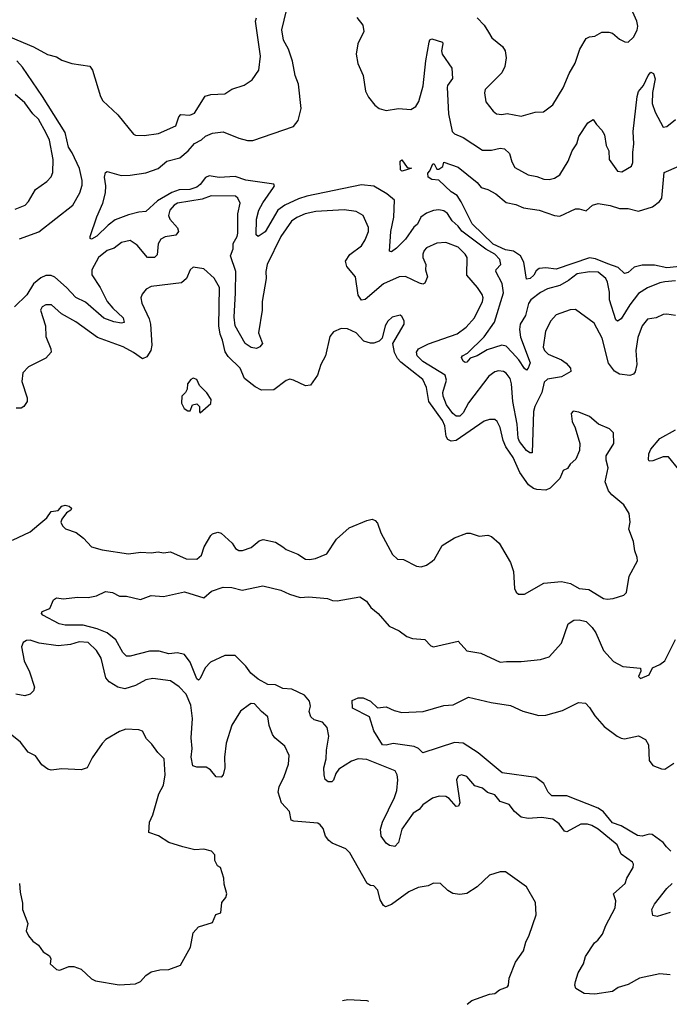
# Model space of a CAD drawing. Extents: x 1843161 to 1959474, y 907081 to 1016326.
# Tile 3 of 256: x 1850055 to 1853760, y 910055 to 915672. Entities that reach past the tile are written whole.
import ezdxf

# ---------------------------------------------------------------- set-up
doc = ezdxf.new("R2010")
doc.units = 0

msp = doc.modelspace()

# ---------------------------------------------------------------- linework, layer by layer
at = {"layer": '0CON20XD'}
for points in [[(1851441.9, 914628.1), (1851502.9, 914715), (1851508.1, 914725), (1851503.8, 914735), (1851345, 914756.1), (1851285, 914778), (1851193, 914773), (1851135, 914781.9), (1851115, 914771.8), (1851085, 914732.5), (1851065, 914717.8), (1851025, 914703.3), (1850965, 914701.1), (1850922.6, 914687.4), (1850841, 914639), (1850775, 914577.5), (1850735, 914574.4), (1850675, 914559.5), (1850599.2, 914530.8), (1850559.1, 914500.9), (1850495, 914438), (1850465, 914420), (1850457.5, 914425), (1850456.7, 914435), (1850495, 914547.5), (1850530, 914625), (1850544.3, 914685), (1850546, 914725), (1850538.8, 914775), (1850545, 914800), (1850555, 914806.7), (1850634.1, 914784.1), (1850685, 914785.6), (1850775, 914799.1), (1850845, 914824.4), (1850895, 914864.5), (1850967.8, 914885), (1851015.3, 914925), (1851053, 914967), (1851092.4, 914987.6), (1851115, 915007.3), (1851155, 915024.2), (1851215, 915032.9), (1851305, 914997.1), (1851355, 914983.8), (1851384, 914984), (1851616.7, 915063.3), (1851643.1, 915096.9), (1851660, 915165), (1851644.8, 915305), (1851626.2, 915355), (1851611.9, 915435), (1851587.7, 915505), (1851560, 915555), (1851550.8, 915615), (1851576.7, 915725)], [(1850002.2, 915572.2), (1850135, 915518.6), (1850213.1, 915473.1), (1850265, 915460), (1850295, 915442.5), (1850352.2, 915422.2), (1850455, 915408), (1850470, 915385), (1850515.5, 915235), (1850529.1, 915209.1), (1850615, 915129.4), (1850705, 915020), (1850715, 915014), (1850765, 915011.4), (1850846.9, 915023.1), (1850945, 915066.7), (1850962.2, 915117.8), (1850975, 915131.5), (1851025, 915127.1), (1851051.3, 915138.7), (1851113.1, 915236.9), (1851145, 915245.8), (1851225, 915248.8), (1851265, 915276), (1851335, 915298.8), (1851381.2, 915328.8), (1851420, 915385), (1851429.2, 915465), (1851400, 915665), (1851406.4, 915683.6)], [(1851978, 915685), (1852012.2, 915642.2), (1852017.5, 915605), (1851983.3, 915535), (1851974.6, 915475), (1851983.4, 915423.4), (1852013.5, 915355), (1852027.8, 915265), (1852045, 915231.2), (1852080, 915185), (1852105.7, 915165.7), (1852145, 915154.3), (1852215, 915165.6), (1852285, 915159.4), (1852315, 915177.5), (1852331.1, 915205), (1852356.7, 915295), (1852371.7, 915438.3), (1852390, 915545), (1852395, 915558), (1852405, 915562.5), (1852466.2, 915545), (1852469.2, 915535), (1852460, 915495), (1852464.4, 915475), (1852519.2, 915395), (1852522.7, 915337.3), (1852495, 915296.7), (1852493.5, 915285), (1852500.5, 915135), (1852521.1, 915035), (1852535, 915021.2), (1852585, 915000.7), (1852695, 914928.7), (1852745, 914928.9), (1852795, 914940.4), (1852820.8, 914935), (1852848.2, 914908.2), (1852860.9, 914860.9), (1852879.5, 914829.5), (1852955, 914786.7), (1853005, 914777.5), (1853045, 914761.9), (1853075, 914760.6), (1853105, 914767.5), (1853135, 914787.5), (1853183.5, 914865), (1853205.5, 914925), (1853231.8, 914965), (1853243.9, 915006.1), (1853295, 915084), (1853325, 915103.3), (1853344.6, 915074.6), (1853375, 915042), (1853389.4, 915015), (1853400.6, 914955), (1853414.4, 914924.4), (1853417.5, 914875), (1853465, 914807.5), (1853490, 914805), (1853544, 914836), (1853552.5, 914857.5), (1853550.9, 914915), (1853557.5, 914965), (1853552.9, 915035), (1853577.2, 915235), (1853585, 915262.5), (1853613.2, 915296.8), (1853638.6, 915355), (1853655, 915373.8), (1853670, 915365), (1853680, 915335), (1853663.6, 915256.4), (1853662.9, 915195), (1853679.6, 915145), (1853725, 915060), (1853745, 915062.9), (1853795, 915102.9)], [(1852665, 915682.5), (1852705, 915641.2), (1852728.8, 915601.2), (1852748.6, 915568.6), (1852809.1, 915519.1), (1852823.1, 915495), (1852829.4, 915455), (1852822.2, 915405), (1852805, 915370), (1852710, 915275), (1852705.8, 915255), (1852714.2, 915204.2), (1852755, 915151.2), (1852775, 915136.2), (1852805, 915132), (1852835, 915137.5), (1852915, 915122.2), (1852995, 915144.2), (1853043.3, 915146.7), (1853095, 915186.7), (1853155, 915283.8), (1853189.4, 915365), (1853223.6, 915425), (1853250.5, 915505), (1853285.6, 915564.4), (1853305, 915574.2), (1853335, 915578.6), (1853375, 915600.6), (1853415, 915601.4), (1853435, 915595.8), (1853475, 915561.4), (1853505.9, 915545.9), (1853525, 915543.8), (1853555, 915572), (1853577, 915613), (1853580.9, 915635), (1853575, 915663.3), (1853551.1, 915715)], [(1850055, 914422.4), (1850165, 914462.5), (1850359.2, 914615), (1850398.5, 914685), (1850412.1, 914727.9), (1850412.3, 914755), (1850396.5, 914823.5), (1850355, 914913.6), (1850333.6, 914945), (1850315, 915028.5), (1850185, 915233.8), (1850071, 915401), (1850038.3, 915438.3)], [(1850029.4, 914590.6), (1850086.2, 914613.8), (1850105.3, 914634.7), (1850145, 914704), (1850210.5, 914749.5), (1850234.3, 914775.7), (1850245, 914800), (1850245.5, 914874.5), (1850224.5, 914985), (1850207.1, 915025), (1850162.1, 915105), (1850130.4, 915135), (1850085, 915198.5), (1850030, 915245)], [(1852235, 914807.5), (1852227.5, 914815), (1852224.2, 914865), (1852235, 914872.5), (1852265, 914830), (1852290, 914825), (1852255, 914813.3), (1852235, 914807.5)], [(1853875, 914270.2), (1853745, 914257), (1853675, 914271.6), (1853605, 914272.2), (1853560.1, 914259.9), (1853525, 914230), (1853505, 914224), (1853467.9, 914257.9), (1853409.6, 914279.6), (1853338.3, 914308.3), (1853305, 914313), (1853115, 914248.6), (1853055, 914256.6), (1853017.3, 914252.7), (1852999.8, 914240.2), (1852986.5, 914215), (1852966.2, 914195), (1852945, 914191.2), (1852929.5, 914289.5), (1852910.4, 914325), (1852872.2, 914352.2), (1852825, 914359.9), (1852755, 914392.7), (1852635, 914507.5), (1852573.8, 914633.8), (1852550, 914670), (1852515, 914690.8), (1852445, 914757.5), (1852405, 914761.2), (1852383.9, 914773.9), (1852383, 914797), (1852395, 914810), (1852410.7, 914849.3), (1852419.3, 914849.3), (1852435, 914820), (1852445, 914820), (1852467.5, 914835), (1852475, 914860), (1852555, 914832), (1852605, 914791.2), (1852665, 914744.2), (1852686.2, 914715), (1852725, 914704.2), (1852769.7, 914679.7), (1852829.7, 914629.7), (1852885, 914618), (1852928.9, 914598.9), (1853017.5, 914585), (1853105, 914554.4), (1853135, 914552.2), (1853225, 914592.5), (1853245, 914594), (1853285, 914581.2), (1853322.5, 914615), (1853355, 914624), (1853423, 914613), (1853475, 914595.6), (1853525, 914595.4), (1853585, 914580.3), (1853664.7, 914605.3), (1853704.3, 914635.7), (1853716.5, 914655), (1853730, 914800), (1853815, 914836.7)], [(1853795, 914182.4), (1853733.7, 914176.3), (1853705, 914171.5), (1853635, 914142.9), (1853585, 914109.6), (1853534.6, 914045), (1853485.5, 913965), (1853465, 913951.9), (1853455, 913960), (1853418.5, 914075), (1853418, 914118), (1853408, 914175), (1853398.5, 914195), (1853355, 914232.9), (1853305, 914234.3), (1853235, 914221.8), (1853185, 914184), (1853135, 914156.2), (1853065, 914136.9), (1853025, 914115.3), (1852970.6, 914075), (1852956.4, 914053.7), (1852939.4, 913985), (1852909.5, 913935), (1852905.8, 913905), (1852911.9, 913861.9), (1852966.4, 913715), (1852955, 913684), (1852945, 913673.8), (1852935, 913682), (1852901.7, 913731.7), (1852863.2, 913773.2), (1852829.1, 913809.1), (1852805, 913816.3), (1852720.9, 913789.2), (1852665, 913753.8), (1852625, 913740.6), (1852605, 913719.2), (1852595, 913717.5), (1852585, 913724.2), (1852574.3, 913745), (1852580.8, 913755), (1852609.4, 913770.6), (1852705, 913863.6), (1852763.4, 913946.6), (1852814.8, 914115), (1852806.7, 914166.7), (1852770.9, 914235), (1852773.4, 914246.6), (1852799.1, 914275), (1852793.8, 914305), (1852765.3, 914335), (1852714.1, 914364.2), (1852576.4, 914466.4), (1852555, 914495.3), (1852521, 914525), (1852495.9, 914565.9), (1852475, 914581.1), (1852445, 914586.9), (1852415, 914584.6), (1852375, 914569.3), (1852342.9, 914545), (1852324, 914506), (1852302.1, 914487.9), (1852255, 914420.9), (1852205, 914368.1), (1852175, 914348.8), (1852165, 914352.5), (1852172.7, 914465), (1852189.8, 914545), (1852191.9, 914641.9), (1852148.9, 914678.9), (1852075, 914722.2), (1852005, 914730.2), (1851692.5, 914665), (1851645, 914650.2), (1851566.5, 914613.5), (1851527.1, 914585), (1851455, 914463.1), (1851415, 914436.2), (1851403.1, 914445), (1851405.3, 914535), (1851418.6, 914585), (1851441.9, 914628.1)], [(1852648.2, 913971.8), (1852694.5, 914065), (1852697.7, 914085), (1852692.7, 914105), (1852666.2, 914145), (1852605.4, 914215), (1852607.1, 914315), (1852595.7, 914335), (1852555.7, 914375), (1852485, 914400.4), (1852435, 914398.1), (1852375, 914371.4), (1852361.9, 914355), (1852353.6, 914335), (1852354.6, 914315), (1852371.2, 914275), (1852369.6, 914245), (1852380.5, 914205), (1852365, 914170), (1852355, 914164.4), (1852335, 914168.8), (1852255, 914208.2), (1852218.8, 914205), (1852130.6, 914165), (1852025, 914075.7), (1852005, 914073.1), (1851985, 914101.2), (1851969.6, 914205), (1851920, 914265), (1851913.8, 914295), (1851937.5, 914332.5), (1852005, 914382.5), (1852025.6, 914415.6), (1852044.3, 914465), (1852045, 914487.5), (1852014, 914555), (1851975, 914578.1), (1851905, 914587.5), (1851745, 914578.8), (1851684, 914565), (1851635, 914543.6), (1851605, 914522.5), (1851543.8, 914435), (1851466.4, 914275), (1851458.2, 914235), (1851460, 914195), (1851437.4, 914065), (1851438.8, 914015), (1851416.7, 913886.7), (1851440, 913825), (1851425, 913805.8), (1851405, 913797.1), (1851375, 913802.5), (1851341.1, 913825), (1851284, 913925), (1851279, 913975), (1851286.6, 914113.4), (1851288.3, 914235), (1851257.1, 914325), (1851271.9, 914365), (1851273.3, 914395), (1851295.5, 914435), (1851298.9, 914455), (1851298.9, 914565), (1851312.5, 914625), (1851299.5, 914655), (1851285.9, 914665.9), (1851146.7, 914666.7), (1851095, 914647.9), (1850955, 914626.4), (1850935.4, 914615), (1850912.4, 914585), (1850904.6, 914555), (1850911.8, 914535), (1850956.2, 914485), (1850960.9, 914465), (1850945, 914443.9), (1850885.8, 914434.2), (1850860.4, 914419.6), (1850845, 914393.3), (1850838.5, 914331.5), (1850825, 914315.8), (1850785, 914315.6), (1850725, 914385.6), (1850685, 914413.3), (1850635, 914400.5), (1850595, 914369.2), (1850554.9, 914355.1), (1850504.7, 914315), (1850466.5, 914245), (1850466.4, 914216.4), (1850514.6, 914145), (1850554.8, 914064.8), (1850585.7, 914025.7), (1850645, 913970.8), (1850651.2, 913945), (1850635, 913941.8), (1850591.9, 913948.1), (1850535, 913969.2), (1850430, 914060), (1850375, 914087.3), (1850322.1, 914145), (1850255, 914202.7), (1850235, 914212.9), (1850205, 914213.7), (1850175, 914200.5), (1850135, 914165.2), (1850096.4, 914103.6), (1850025.3, 914035)], [(1850015, 912702.9), (1850115, 912751.2), (1850165, 912793.3), (1850210, 912830), (1850235, 912867.5), (1850275, 912872.5), (1850295, 912897.5), (1850315, 912902.5), (1850336.7, 912896.7), (1850350, 912885), (1850347.5, 912875), (1850322, 912858), (1850296.4, 912823.6), (1850290, 912805), (1850300, 912785), (1850317.3, 912767.3), (1850377.3, 912747.3), (1850420, 912715), (1850465, 912664.3), (1850525, 912647.1), (1850675, 912625.6), (1850745.9, 912634.1), (1850805, 912630.8), (1850844.2, 912635.8), (1850875, 912630), (1850915, 912636), (1851004.4, 912595.6), (1851065, 912595.5), (1851092.7, 912617.3), (1851106.4, 912665), (1851145, 912730), (1851155, 912740), (1851185, 912748.8), (1851205, 912743.3), (1851266.9, 912685), (1851286.4, 912656.4), (1851305, 912644), (1851325, 912644.3), (1851375, 912662), (1851421.1, 912698.9), (1851443.4, 912706.6), (1851515, 912692.2), (1851555, 912665.6), (1851575, 912650), (1851642.2, 912622.2), (1851685, 912594.4), (1851707.9, 912592.1), (1851741.3, 912598.7), (1851806.2, 912625), (1851862.1, 912707.9), (1851935, 912774), (1852035, 912815.8), (1852065, 912822), (1852083.3, 912815), (1852095, 912800), (1852114, 912745), (1852180.5, 912620.5), (1852210, 912595), (1852245, 912593.3), (1852317.5, 912555), (1852345, 912550), (1852375, 912560), (1852407.7, 912582.3), (1852421.2, 912595), (1852465, 912672), (1852535, 912717.1), (1852605, 912743.8), (1852625, 912743.8), (1852675, 912726.7), (1852725, 912731.2), (1852745, 912723.8), (1852788.8, 912685), (1852854.2, 912575), (1852872, 912525), (1852877, 912427), (1852886.4, 912406.4), (1852900, 912395), (1852935, 912394), (1853045, 912456.9), (1853145, 912466.4), (1853196.2, 912455), (1853245, 912428.1), (1853301.2, 912421.2), (1853385, 912370.5), (1853405, 912365.6), (1853439.8, 912370.2), (1853500.6, 912389.4), (1853515.8, 912405), (1853531.7, 912498.3), (1853578, 912585), (1853576.7, 912605), (1853562.3, 912642.3), (1853556.2, 912695), (1853528.8, 912765), (1853536.7, 912805), (1853531.2, 912855), (1853500, 912905), (1853431.2, 912961.2), (1853413.8, 912985), (1853393.3, 913035), (1853411.2, 913115), (1853399.3, 913159.3), (1853400, 913185), (1853443.3, 913255), (1853442, 913315), (1853418.7, 913338.7), (1853355.6, 913365.6), (1853305, 913408), (1853244, 913434), (1853210.7, 913439.3), (1853200, 913425), (1853205, 913380), (1853223.9, 913343.9), (1853250, 913255), (1853247.5, 913215), (1853227.5, 913165), (1853195, 913137.5), (1853178.8, 913111.2), (1853155, 913100), (1853136.2, 913055), (1853080.3, 912999.7), (1853055, 912988.6), (1853005, 912992.5), (1852985, 912997.8), (1852957.8, 913017.8), (1852908.2, 913088.2), (1852870.3, 913175), (1852827.2, 913235), (1852812.3, 913272.3), (1852795.9, 913345.9), (1852779.1, 913379.1), (1852765, 913392), (1852735, 913391.4), (1852705, 913381.4), (1852545, 913271.4), (1852515, 913267.3), (1852496.8, 913276.8), (1852487.2, 913295), (1852478.9, 913355), (1852467.2, 913385), (1852388, 913495), (1852374.8, 913574.8), (1852355, 913618.8), (1852228.3, 913718.3), (1852209.9, 913739.9), (1852193.6, 913773.6), (1852182.9, 913825), (1852248.8, 913935), (1852247.5, 913955), (1852235, 913980), (1852225, 913986.2), (1852180, 913975), (1852155, 913953.3), (1852140, 913925), (1852123.3, 913855), (1852105, 913837.5), (1852075, 913826.8), (1852055, 913826.2), (1852017.9, 913837.9), (1851974.2, 913885), (1851925, 913908.9), (1851888.8, 913911.2), (1851845, 913891.2), (1851824, 913865), (1851798.6, 913755), (1851773.5, 913705), (1851754.3, 913645), (1851713.4, 913586.6), (1851685, 913583.1), (1851616.8, 913616.8), (1851595, 913620.8), (1851575, 913614), (1851505, 913560), (1851435, 913559.6), (1851398.5, 913578.5), (1851337.6, 913625), (1851313.1, 913685), (1851245, 913750.7), (1851227.5, 913777.5), (1851212.2, 913845), (1851197.9, 913877.9), (1851190.8, 913925), (1851194.6, 914145), (1851165, 914198.5), (1851105, 914251.2), (1851045, 914261.2), (1851028, 914245), (1851006.9, 914195), (1850977.9, 914172.1), (1850805, 914150), (1850775.8, 914134.2), (1850753, 914107), (1850745.8, 914085), (1850751.1, 914055), (1850792.9, 913965), (1850800.9, 913935), (1850809.4, 913815), (1850802.8, 913785), (1850780.4, 913749.6), (1850755, 913737.8), (1850705, 913774.1), (1850646, 913806), (1850499.8, 913859.8), (1850375, 913949.5), (1850294.6, 913994.6), (1850236.7, 914045), (1850205, 914045.8), (1850183.8, 914035), (1850174.3, 914015), (1850201.9, 913925), (1850204.4, 913865), (1850233.8, 913795), (1850234.6, 913775), (1850205, 913742.2), (1850105, 913692.7), (1850072.8, 913657.2), (1850067.6, 913607.6), (1850098.8, 913515), (1850097.3, 913495), (1850078.5, 913465), (1850063.3, 913456.7), (1850035, 913456.7)], [(1853795, 913985.7), (1853745, 913993.1), (1853725, 913990.6), (1853685, 913971.1), (1853636.3, 913963.7), (1853605, 913926), (1853580.9, 913859.1), (1853569.6, 913785), (1853575.5, 913704.5), (1853565, 913662.5), (1853555, 913650), (1853535, 913643.3), (1853475, 913650), (1853447.3, 913667.3), (1853412.8, 913712.8), (1853377.3, 913855), (1853331.4, 913941.4), (1853225, 914019.2), (1853195, 914016.7), (1853115, 913989.4), (1853083.3, 913955), (1853054.6, 913895.4), (1853039.7, 913805), (1853048.7, 913785), (1853068.2, 913765), (1853145, 913731.1), (1853172.2, 913712.2), (1853196.5, 913685), (1853197.8, 913665), (1853145, 913635.2), (1853065, 913622), (1853045.4, 913605), (1853032.4, 913545), (1852992.4, 913465), (1852985, 913436.7), (1852978, 913202), (1852965, 913201.4), (1852945, 913214.6), (1852906.2, 913265), (1852898.4, 913285), (1852891.7, 913365), (1852866.8, 913495), (1852859.3, 913595), (1852852.1, 913625), (1852829.4, 913655), (1852814.6, 913664.6), (1852785, 913669.1), (1852765, 913663.6), (1852730.5, 913639.5), (1852615, 913486.7), (1852585, 913429.5), (1852565, 913411.2), (1852545, 913410.4), (1852525, 913425.4), (1852488.8, 913475), (1852470.9, 913525), (1852468.1, 913545), (1852489.3, 913615), (1852481.8, 913645), (1852355, 913722.6), (1852321.3, 913755), (1852317.7, 913775), (1852329.4, 913795), (1852387.3, 913822.7), (1852549.6, 913880.4), (1852601.2, 913918.8), (1852648.2, 913971.8)], [(1851085, 913430), (1851145, 913482.5), (1851146.7, 913505), (1851123, 913543), (1851080, 913585), (1851065, 913620), (1851045, 913627.5), (1851030.7, 913619.3), (1851012.5, 913595), (1851010, 913565), (1851000, 913545), (1850980, 913525), (1850977.5, 913485), (1850993.6, 913453.6), (1851015, 913440), (1851028.3, 913441.7), (1851040, 913475), (1851065, 913480), (1851080, 913465), (1851080, 913435), (1851085, 913430)], [(1853815, 913106.4), (1853755, 913178.5), (1853725, 913178.5), (1853665, 913155.7), (1853645, 913154), (1853640.8, 913160.8), (1853643.6, 913195), (1853655, 913222.5), (1853705, 913282.9), (1853795, 913333.1)], [(1853765, 910222.5), (1853705, 910228.8), (1853590, 910205), (1853525, 910167.5), (1853468.3, 910151.7), (1853435, 910127.5), (1853335, 910112.5), (1853275, 910117.5), (1853227.5, 910145), (1853221.2, 910165), (1853224.2, 910185), (1853239.2, 910235), (1853270.8, 910285), (1853282.1, 910327.9), (1853334, 910405), (1853351.7, 910421.7), (1853379.2, 910455), (1853397.8, 910505), (1853452, 910605), (1853455.8, 910645), (1853442.5, 910685), (1853508.1, 910745), (1853517.5, 910775), (1853554.3, 910835), (1853555.7, 910855), (1853549.2, 910865), (1853485, 910911.4), (1853462.9, 910965), (1853355, 911054.4), (1853317.5, 911075), (1853293, 911083), (1853255, 911082.5), (1853175, 911038.6), (1853162.5, 911042.5), (1853131.1, 911085), (1853095, 911110.9), (1853030.4, 911120.4), (1852955, 911115.3), (1852915, 911122.9), (1852877.5, 911155), (1852845.8, 911195), (1852795, 911211.2), (1852765, 911250), (1852723.2, 911263.2), (1852695, 911287.3), (1852651.5, 911301.5), (1852605, 911354.3), (1852575, 911364.3), (1852555, 911356), (1852545.7, 911335), (1852565.2, 911205.2), (1852558.5, 911185), (1852545, 911183.5), (1852505, 911228.8), (1852485, 911240.4), (1852447.6, 911242.4), (1852409.8, 911230.2), (1852355, 911192.2), (1852333.9, 911166.1), (1852300, 911145), (1852235.4, 911054.6), (1852215, 910977.5), (1852193.9, 910956.1), (1852165, 910961.4), (1852144.6, 910974.6), (1852117.3, 911015), (1852113.3, 911053.3), (1852124.1, 911095), (1852193.2, 911235), (1852206.8, 911275), (1852212.5, 911335), (1852208.1, 911365), (1852197.2, 911387.2), (1852035, 911452.5), (1851985, 911454.5), (1851947.3, 911442.7), (1851875, 911395.8), (1851858.3, 911371.7), (1851845, 911333.8), (1851835, 911324.2), (1851814.5, 911324.5), (1851797.9, 911337.9), (1851791.1, 911365), (1851790.5, 911405), (1851803.5, 911455), (1851804.7, 911505), (1851818.4, 911585), (1851808.2, 911635), (1851781.9, 911665), (1851735, 911677.1), (1851715, 911694.5), (1851706.5, 911725), (1851713.5, 911755), (1851708.5, 911785), (1851679.5, 911819.5), (1851606.9, 911853.1), (1851555, 911855.8), (1851515, 911878.1), (1851470.4, 911880.4), (1851415, 911910), (1851373.9, 911945), (1851344.7, 911985), (1851285, 912045.3), (1851225, 912045.9), (1851143.8, 912006.2), (1851112.9, 911975), (1851085, 911914), (1851075, 911903.8), (1851065, 911912), (1851026.8, 912006.8), (1850995, 912050.8), (1850955, 912059.6), (1850905, 912054.6), (1850850.3, 912070.3), (1850795, 912069.6), (1850685, 912040.6), (1850665, 912040.8), (1850643, 912063), (1850603.5, 912133.5), (1850554.2, 912174.2), (1850497.4, 912197.4), (1850418.2, 912218.2), (1850315, 912218.8), (1850281.2, 912225), (1850186.7, 912275), (1850180, 912285), (1850183.6, 912296.4), (1850226.4, 912313.6), (1850247.7, 912362.3), (1850265, 912373.3), (1850305, 912368.8), (1850385, 912377.5), (1850445, 912376), (1850494.1, 912385.9), (1850545, 912409.2), (1850585, 912404), (1850625, 912384.2), (1850665, 912384), (1850745, 912364.2), (1850805, 912388), (1850875, 912380.8), (1850995, 912407.5), (1851105, 912374), (1851148.4, 912411.6), (1851215, 912435.7), (1851265, 912432.9), (1851323.2, 912416.8), (1851442.3, 912442.3), (1851545, 912418.1), (1851594.7, 912394.7), (1851655, 912376.7), (1851705, 912380.6), (1851810, 912370), (1851838.8, 912358.8), (1851865, 912357.5), (1851995, 912378.8), (1852033.3, 912355), (1852058.3, 912318.3), (1852098.8, 912285), (1852161.7, 912211.7), (1852218.8, 912185), (1852262.8, 912152.8), (1852295, 912141.4), (1852365, 912137.1), (1852399.7, 912099.7), (1852415, 912094), (1852555, 912127.5), (1852605, 912070.8), (1852685, 912057.5), (1852795, 912006.7), (1852830.7, 912010.7), (1852915, 912010), (1853025, 912022.5), (1853075, 912038), (1853145.6, 912114.4), (1853182.9, 912225), (1853215, 912246.7), (1853245, 912248.9), (1853285, 912238.2), (1853320, 912205), (1853340.6, 912175), (1853385, 912074.2), (1853441.7, 912011.7), (1853495, 911982), (1853595, 911972.5), (1853597.5, 911955), (1853583.3, 911925), (1853595, 911913.1), (1853644.4, 911935), (1853663.8, 911975), (1853705, 911993.8), (1853734.5, 912015.5), (1853795, 912136)], [(1852606.3, 910054.9), (1852634.1, 910075.9), (1852735, 910113.3), (1852765, 910117.5), (1852792.3, 910137.7), (1852837.5, 910155), (1852843.3, 910165), (1852846.1, 910203.9), (1852882, 910295), (1852929.1, 910360.9), (1852941.2, 910408.8), (1852960.8, 910449.2), (1853000, 910565), (1852997.5, 910635), (1852945.9, 910725.9), (1852825, 910811.2), (1852795, 910810), (1852735, 910792.5), (1852664.3, 910725.7), (1852605, 910688), (1852565, 910682), (1852525, 910688), (1852496.7, 910705), (1852455, 910743.3), (1852415, 910746.7), (1852385, 910731.2), (1852327.9, 910722.1), (1852275, 910697.5), (1852176, 910625), (1852141.7, 910611.7), (1852129.5, 910619.5), (1852110.9, 910650.9), (1852097, 910707), (1852075, 910730), (1852055, 910732.5), (1852037.5, 910745), (1851938.8, 910918.8), (1851915, 910941.2), (1851837.5, 910975), (1851818.8, 910988.8), (1851800, 911015), (1851785, 911057.5), (1851769.5, 911079.5), (1851755, 911088.8), (1851618.9, 911098.9), (1851602.9, 911105), (1851594.3, 911154.3), (1851549.2, 911205), (1851530, 911265), (1851534.3, 911295), (1851564.2, 911355), (1851588.8, 911425), (1851591.2, 911475), (1851568.1, 911528.1), (1851510, 911575), (1851496.7, 911595), (1851478, 911645), (1851471.2, 911695), (1851433.8, 911725), (1851395, 911768.8), (1851375, 911771.2), (1851365, 911766.2), (1851315, 911726.7), (1851265, 911647.5), (1851232.7, 911545), (1851222.9, 911465), (1851224.6, 911405), (1851215.7, 911365), (1851205, 911351.2), (1851175, 911352.9), (1851143, 911393), (1851118.3, 911408.3), (1851065, 911407.7), (1851043.3, 911415), (1851032.4, 911465), (1851038.1, 911515), (1851032.7, 911575), (1851040, 911685), (1851031.9, 911761.9), (1851005, 911824.4), (1850965, 911865.6), (1850915, 911900.6), (1850815, 911914.4), (1850775, 911905.5), (1850715.8, 911874.2), (1850655, 911855.3), (1850615, 911863.9), (1850565.2, 911895.2), (1850547.2, 911917.2), (1850519.1, 912029.1), (1850494.3, 912074.3), (1850445, 912118.9), (1850395, 912123.3), (1850345, 912107.5), (1850275, 912099.6), (1850166.1, 912116.1), (1850115, 912131.8), (1850095, 912130.4), (1850075, 912119.4), (1850066.4, 912095), (1850081.5, 912015), (1850112, 911952), (1850140, 911865), (1850135, 911843.3), (1850115.8, 911824.2), (1850085, 911814.3), (1850033.3, 911825)], [(1853768.9, 910928.9), (1853743.5, 910953.5), (1853725, 910978.9), (1853663, 911023), (1853645, 911026.3), (1853605, 911014.4), (1853578.1, 911018.1), (1853485, 911073.7), (1853435, 911090), (1853385, 911153.9), (1853355, 911173.9), (1853175.6, 911244.4), (1853090, 911245), (1853068.1, 911265), (1853045, 911315.6), (1852998.5, 911348.5), (1852806, 911375), (1852670.5, 911490.5), (1852585, 911544.6), (1852535, 911548.1), (1852355, 911490), (1852330, 911515), (1852305, 911525.7), (1852185, 911542.9), (1852145, 911532.8), (1852124.4, 911535), (1852075.8, 911615), (1852050, 911695), (1851952.5, 911745), (1851951.7, 911788.3), (1851985, 911803.3), (1852015, 911803.3), (1852055, 911784), (1852095, 911746.7), (1852145, 911752), (1852191.2, 911731.2), (1852235, 911720), (1852356.1, 911726.1), (1852475, 911760), (1852526.8, 911763.2), (1852615, 911806.9), (1852743.1, 911776.9), (1852855, 911759.4), (1852925, 911728.1), (1853015, 911703.1), (1853055, 911704.3), (1853151.2, 911731.2), (1853242.7, 911777.3), (1853282.7, 911772.7), (1853305, 911748.8), (1853335, 911700), (1853389.1, 911639.1), (1853463.3, 911585), (1853485, 911572.5), (1853505, 911570), (1853585, 911586.2), (1853623.3, 911565), (1853641.2, 911535), (1853644.2, 911445), (1853665, 911418), (1853715, 911398.1), (1853735, 911396.7), (1853785, 911431.2)], [(1850623.4, 910166.6), (1850715, 910172.5), (1850744.4, 910185.6), (1850775, 910220), (1850805, 910240), (1850855, 910252), (1850906.1, 910253.9), (1850971.7, 910278.3), (1851028.8, 910381.2), (1851045, 910462.5), (1851075, 910496.2), (1851155, 910522.5), (1851173.6, 910566.4), (1851203, 910577), (1851208.8, 910635), (1851230, 910665), (1851236.2, 910685), (1851220.7, 910740.7), (1851220, 910775), (1851200, 910835), (1851182.5, 910845), (1851167.5, 910875), (1851167.5, 910907.5), (1851148.3, 910928.3), (1851105, 910940), (1851055, 910936.7), (1850985, 910953.8), (1850905, 910978.8), (1850846.7, 911016.7), (1850792.5, 911035), (1850796.2, 911095), (1850814, 911135), (1850848.8, 911255), (1850876.2, 911305), (1850885.8, 911365), (1850880, 911455), (1850842.3, 911492.3), (1850808.3, 911538.3), (1850779.3, 911569.3), (1850755, 911612.5), (1850735, 911620), (1850660, 911625), (1850625, 911611.2), (1850547.5, 911565), (1850525, 911542.5), (1850469.3, 911460.7), (1850440, 911405), (1850405, 911393.3), (1850295, 911399.2), (1850235, 911390.8), (1850215, 911396), (1850180.7, 911420.7), (1850145, 911473.3), (1850104.1, 911494.1), (1850060.9, 911550.9), (1850010.7, 911590.7)], [(1850054.3, 910745), (1850057.5, 910695), (1850071.7, 910631.7), (1850071.2, 910595), (1850102.5, 910515), (1850092.5, 910475), (1850106.2, 910445), (1850130, 910415), (1850162.2, 910392.2), (1850189.2, 910355), (1850225, 910332), (1850232.5, 910315), (1850228.8, 910285), (1850265, 910254.4), (1850285, 910250.6), (1850335, 910271.4), (1850365, 910271.4), (1850405, 910255.6), (1850465, 910200), (1850488.3, 910188.3), (1850623.4, 910166.6)], [(1853765, 910578.2), (1853690, 910555), (1853665, 910562.5), (1853660.8, 910595), (1853675, 910626.2), (1853745.6, 910715), (1853776.5, 910743.5)], [(1851896.2, 910077.3), (1851927, 910083), (1852035, 910076.2), (1852044, 910072.7)]]:
    msp.add_lwpolyline(points, dxfattribs=at)

doc.saveas('drawing.dxf')
